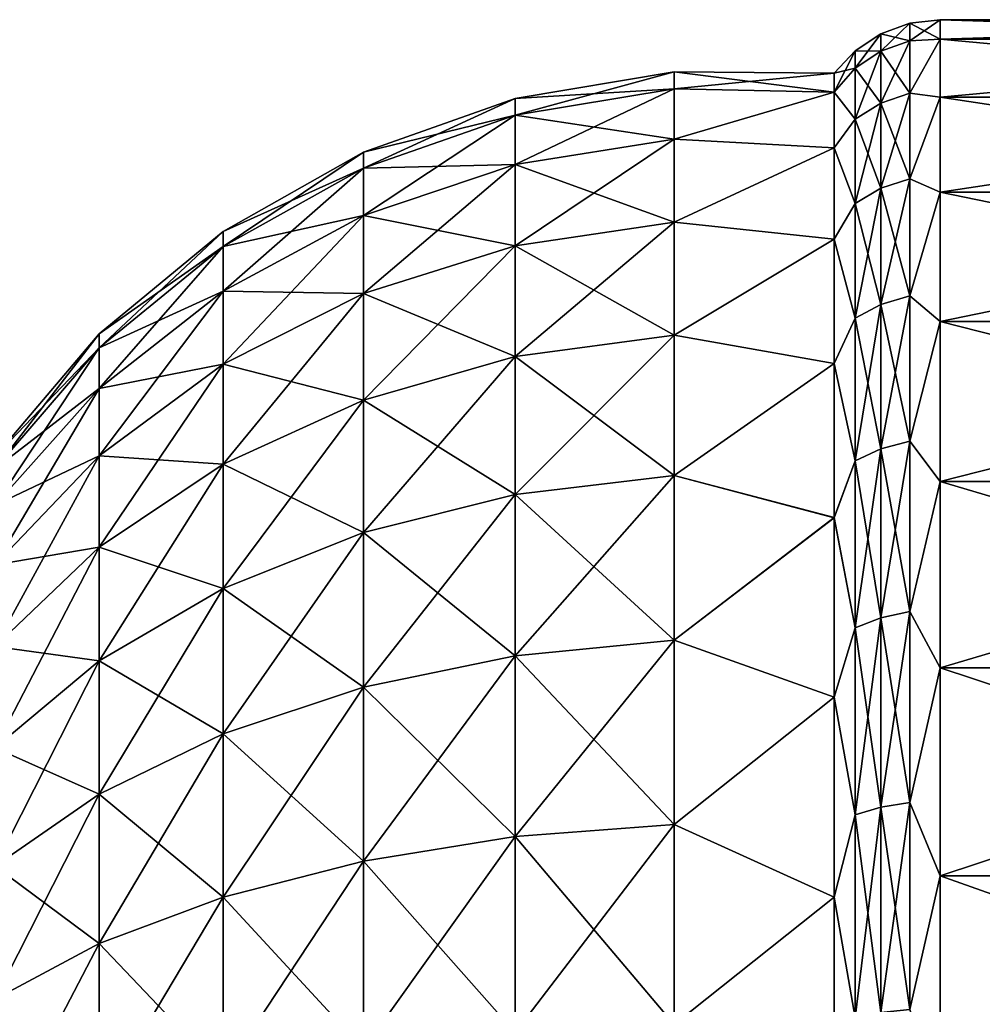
# Model space of a CAD drawing. Header units: millimetres. Extents: x -139 to 139, y -32 to 1264.
# Tile 61 of 256: x -116 to -101, y 7 to 22. Entities that reach past the tile are written whole.
import ezdxf

# ---------------------------------------------------------------- set-up
doc = ezdxf.new("R2010")
doc.units = ezdxf.units.MM
doc.header["$LTSCALE"] = 26.699852
for name, color, linetype in [('53', 7, 'CONTINUOUS'), ('54', 7, 'CONTINUOUS'), ('55', 7, 'CONTINUOUS'), ('57', 7, 'CONTINUOUS'), ('58', 7, 'CONTINUOUS'), ('59', 7, 'CONTINUOUS')]:
    doc.layers.add(name, color=color, linetype=linetype)

msp = doc.modelspace()

# ---------------------------------------------------------------- linework, layer by layer
at = {"layer": '53', "color": 7, "linetype": 'CONTINUOUS', "true_color": 0xa2afbf}
for points in [[(-92.439, 21.75), (-92.439, 21.453, -3.58), (-102, 21.75), (-92.439, 21.75)], [(-102, 21.75), (-92.439, 21.453, -3.58), (-102, 21.453, -3.58), (-102, 21.75)], [(-92.439, 21.453, -3.58), (-92.439, 20.572, -7.062), (-102, 21.453, -3.58), (-92.439, 21.453, -3.58)], [(-102, 21.453, -3.58), (-92.439, 20.572, -7.062), (-102, 20.572, -7.062), (-102, 21.453, -3.58)], [(-92.439, 20.572, -7.062), (-92.439, 19.129, -10.351), (-102, 20.572, -7.062), (-92.439, 20.572, -7.062)], [(-102, 20.572, -7.062), (-92.439, 19.129, -10.351), (-102, 19.129, -10.352), (-102, 20.572, -7.062)], [(-92.439, 19.129, -10.351), (-92.439, 17.164, -13.359), (-102, 19.129, -10.352), (-92.439, 19.129, -10.351)], [(-102, 19.129, -10.352), (-92.439, 17.164, -13.359), (-102, 17.164, -13.359), (-102, 19.129, -10.352)], [(-92.439, 17.164, -13.359), (-92.439, 14.731, -16.001), (-102, 17.164, -13.359), (-92.439, 17.164, -13.359)], [(-102, 17.164, -13.359), (-92.439, 14.731, -16.001), (-102, 14.731, -16.002), (-102, 17.164, -13.359)], [(-92.439, 14.731, -16.001), (-92.439, 11.897, -18.208), (-102, 14.731, -16.002), (-92.439, 14.731, -16.001)], [(-102, 14.731, -16.002), (-92.439, 11.897, -18.208), (-102, 11.896, -18.208), (-102, 14.731, -16.002)], [(-92.439, 11.897, -18.208), (-92.439, 8.738, -19.918), (-102, 11.896, -18.208), (-92.439, 11.897, -18.208)], [(-102, 11.896, -18.208), (-92.439, 8.738, -19.918), (-102, 8.737, -19.918), (-102, 11.896, -18.208)], [(-92.439, 8.738, -19.918), (-92.439, 5.34, -21.084), (-102, 8.737, -19.918), (-92.439, 8.738, -19.918)], [(-102, 8.737, -19.918), (-92.439, 5.34, -21.084), (-102, 5.339, -21.084), (-102, 8.737, -19.918)]]:
    msp.add_3dface(points, dxfattribs=at)
at = {"layer": '54', "color": 7, "linetype": 'CONTINUOUS', "true_color": 0xa2afbf}
for points in [[(-102, 21.75), (-102, 21.453, -3.58), (-102.463, 21.696), (-102, 21.75)], [(-102.463, 21.696), (-102.463, 21.429, -3.394), (-102.902, 21.535), (-102.463, 21.696)], [(-102.463, 21.696), (-102, 21.453, -3.58), (-102.463, 21.429, -3.394), (-102.463, 21.696)], [(-102.902, 21.535), (-102.902, 21.27, -3.369), (-103.292, 21.277), (-102.902, 21.535)], [(-102.902, 21.535), (-102.463, 21.429, -3.394), (-102.902, 21.27, -3.369), (-102.902, 21.535)], [(-102.463, 21.429, -3.394), (-102.463, 20.634, -6.704), (-102.902, 21.27, -3.369), (-102.463, 21.429, -3.394)], [(-102, 21.453, -3.58), (-102, 20.572, -7.062), (-102.463, 20.634, -6.704), (-102, 21.453, -3.58)], [(-102.463, 21.429, -3.394), (-102, 21.453, -3.58), (-102.463, 20.634, -6.704), (-102.463, 21.429, -3.394)], [(-103.292, 21.277), (-103.292, 21.015, -3.328), (-103.611, 20.936), (-103.292, 21.277)], [(-103.292, 21.277), (-102.902, 21.27, -3.369), (-103.292, 21.015, -3.328), (-103.292, 21.277)], [(-102.902, 21.27, -3.369), (-102.902, 20.481, -6.655), (-103.292, 21.015, -3.328), (-102.902, 21.27, -3.369)], [(-102.902, 21.27, -3.369), (-102.463, 20.634, -6.704), (-102.902, 20.481, -6.655), (-102.902, 21.27, -3.369)], [(-103.292, 21.015, -3.328), (-103.292, 20.236, -6.575), (-103.611, 20.65, -3.446), (-103.292, 21.015, -3.328)], [(-103.611, 20.936), (-103.292, 21.015, -3.328), (-103.611, 20.65, -3.446), (-103.611, 20.936)], [(-103.292, 21.015, -3.328), (-102.902, 20.481, -6.655), (-103.292, 20.236, -6.575), (-103.292, 21.015, -3.328)], [(-103.611, 20.65, -3.446), (-103.292, 20.236, -6.575), (-103.611, 19.801, -6.798), (-103.611, 20.65, -3.446)], [(-102.463, 20.634, -6.704), (-102.463, 19.331, -9.85), (-102.902, 20.481, -6.655), (-102.463, 20.634, -6.704)], [(-102.463, 20.634, -6.704), (-102, 20.572, -7.062), (-102.463, 19.331, -9.85), (-102.463, 20.634, -6.704)], [(-102, 20.572, -7.062), (-102, 19.129, -10.352), (-102.463, 19.331, -9.85), (-102, 20.572, -7.062)], [(-102.902, 20.481, -6.655), (-102.902, 19.188, -9.777), (-103.292, 20.236, -6.575), (-102.902, 20.481, -6.655)], [(-102.902, 20.481, -6.655), (-102.463, 19.331, -9.85), (-102.902, 19.188, -9.777), (-102.902, 20.481, -6.655)], [(-103.292, 20.236, -6.575), (-103.292, 18.958, -9.66), (-103.611, 19.801, -6.798), (-103.292, 20.236, -6.575)], [(-103.292, 20.236, -6.575), (-102.902, 19.188, -9.777), (-103.292, 18.958, -9.66), (-103.292, 20.236, -6.575)], [(-103.611, 19.801, -6.798), (-103.292, 18.958, -9.66), (-103.611, 18.412, -9.964), (-103.611, 19.801, -6.798)], [(-102.463, 19.331, -9.85), (-102.463, 17.552, -12.752), (-102.902, 19.188, -9.777), (-102.463, 19.331, -9.85)], [(-102.463, 19.331, -9.85), (-102, 19.129, -10.352), (-102.463, 17.552, -12.752), (-102.463, 19.331, -9.85)], [(-102.902, 19.188, -9.777), (-102.902, 17.422, -12.658), (-103.292, 18.958, -9.66), (-102.902, 19.188, -9.777)], [(-102.902, 19.188, -9.777), (-102.463, 17.552, -12.752), (-102.902, 17.422, -12.658), (-102.902, 19.188, -9.777)], [(-102, 19.129, -10.352), (-102, 17.164, -13.359), (-102.463, 17.552, -12.752), (-102, 19.129, -10.352)], [(-103.292, 18.958, -9.66), (-103.292, 17.213, -12.506), (-103.611, 18.412, -9.964), (-103.292, 18.958, -9.66)], [(-103.292, 18.958, -9.66), (-102.902, 17.422, -12.658), (-103.292, 17.213, -12.506), (-103.292, 18.958, -9.66)], [(-103.611, 18.412, -9.964), (-103.292, 17.213, -12.506), (-103.611, 16.521, -12.859), (-103.611, 18.412, -9.964)], [(-102.463, 17.552, -12.752), (-102.463, 15.341, -15.341), (-102.902, 17.422, -12.658), (-102.463, 17.552, -12.752)], [(-102.463, 17.552, -12.752), (-102, 17.164, -13.359), (-102.463, 15.341, -15.341), (-102.463, 17.552, -12.752)], [(-102.902, 17.422, -12.658), (-102.902, 15.228, -15.228), (-103.292, 17.213, -12.506), (-102.902, 17.422, -12.658)], [(-102.902, 17.422, -12.658), (-102.463, 15.341, -15.341), (-102.902, 15.228, -15.228), (-102.902, 17.422, -12.658)], [(-103.292, 17.213, -12.506), (-103.292, 15.045, -15.045), (-103.611, 16.521, -12.859), (-103.292, 17.213, -12.506)], [(-103.292, 17.213, -12.506), (-102.902, 15.228, -15.228), (-103.292, 15.045, -15.045), (-103.292, 17.213, -12.506)], [(-102, 17.164, -13.359), (-102, 14.731, -16.002), (-102.463, 15.341, -15.341), (-102, 17.164, -13.359)], [(-103.611, 16.521, -12.859), (-103.292, 15.045, -15.045), (-103.611, 14.179, -15.403), (-103.611, 16.521, -12.859)], [(-102.463, 15.341, -15.341), (-102.463, 12.752, -17.552), (-102.902, 15.228, -15.228), (-102.463, 15.341, -15.341)], [(-102.463, 15.341, -15.341), (-102, 14.731, -16.002), (-102.463, 12.752, -17.552), (-102.463, 15.341, -15.341)], [(-102.902, 15.228, -15.228), (-102.902, 12.658, -17.422), (-103.292, 15.045, -15.045), (-102.902, 15.228, -15.228)], [(-102.902, 15.228, -15.228), (-102.463, 12.752, -17.552), (-102.902, 12.658, -17.422), (-102.902, 15.228, -15.228)], [(-103.292, 15.045, -15.045), (-103.292, 12.506, -17.213), (-103.611, 14.179, -15.403), (-103.292, 15.045, -15.045)], [(-103.292, 15.045, -15.045), (-102.902, 12.658, -17.422), (-103.292, 12.506, -17.213), (-103.292, 15.045, -15.045)], [(-102, 14.731, -16.002), (-102, 11.896, -18.208), (-102.463, 12.752, -17.552), (-102, 14.731, -16.002)], [(-103.611, 14.179, -15.403), (-103.292, 12.506, -17.213), (-103.611, 11.451, -17.527), (-103.611, 14.179, -15.403)], [(-102.463, 12.752, -17.552), (-102.463, 9.85, -19.331), (-102.902, 12.658, -17.422), (-102.463, 12.752, -17.552)], [(-102.463, 12.752, -17.552), (-102, 11.896, -18.208), (-102.463, 9.85, -19.331), (-102.463, 12.752, -17.552)], [(-102.902, 12.658, -17.422), (-102.902, 9.777, -19.188), (-103.292, 12.506, -17.213), (-102.902, 12.658, -17.422)], [(-102.902, 12.658, -17.422), (-102.463, 9.85, -19.331), (-102.902, 9.777, -19.188), (-102.902, 12.658, -17.422)], [(-103.292, 12.506, -17.213), (-103.292, 9.66, -18.958), (-103.611, 11.451, -17.527), (-103.292, 12.506, -17.213)], [(-103.292, 12.506, -17.213), (-102.902, 9.777, -19.188), (-103.292, 9.66, -18.958), (-103.292, 12.506, -17.213)], [(-102, 11.896, -18.208), (-102, 8.737, -19.918), (-102.463, 9.85, -19.331), (-102, 11.896, -18.208)], [(-103.611, 11.451, -17.527), (-103.292, 9.66, -18.958), (-103.611, 8.41, -19.172), (-103.611, 11.451, -17.527)], [(-102.902, 9.777, -19.188), (-102.902, 6.655, -20.481), (-103.292, 9.66, -18.958), (-102.902, 9.777, -19.188)], [(-102.463, 9.85, -19.331), (-102.463, 6.704, -20.634), (-102.902, 9.777, -19.188), (-102.463, 9.85, -19.331)], [(-102.902, 9.777, -19.188), (-102.463, 6.704, -20.634), (-102.902, 6.655, -20.481), (-102.902, 9.777, -19.188)], [(-102.463, 9.85, -19.331), (-102, 8.737, -19.918), (-102.463, 6.704, -20.634), (-102.463, 9.85, -19.331)], [(-103.292, 9.66, -18.958), (-103.292, 6.575, -20.236), (-103.611, 8.41, -19.172), (-103.292, 9.66, -18.958)], [(-103.292, 9.66, -18.958), (-102.902, 6.655, -20.481), (-103.292, 6.575, -20.236), (-103.292, 9.66, -18.958)], [(-102, 8.737, -19.918), (-102, 5.339, -21.084), (-102.463, 6.704, -20.634), (-102, 8.737, -19.918)], [(-103.611, 8.41, -19.172), (-103.292, 6.575, -20.236), (-103.611, 5.139, -20.295), (-103.611, 8.41, -19.172)]]:
    msp.add_3dface(points, dxfattribs=at)
at = {"layer": '55', "color": 7, "linetype": 'CONTINUOUS', "true_color": 0xa2afbf}
for points in [[(-106.043, 20.699, -3.278), (-108.456, 20.554), (-106.043, 20.957), (-106.043, 20.699, -3.278)], [(-103.611, 20.936), (-103.611, 20.65, -3.446), (-106.043, 20.957), (-103.611, 20.936)], [(-103.611, 20.65, -3.446), (-106.043, 20.699, -3.278), (-106.043, 20.957), (-103.611, 20.65, -3.446)], [(-108.456, 20.301, -3.215), (-108.456, 20.554), (-106.043, 20.699, -3.278), (-108.456, 20.301, -3.215)], [(-106.043, 19.932, -6.476), (-108.456, 20.301, -3.215), (-106.043, 20.699, -3.278), (-106.043, 19.932, -6.476)], [(-103.611, 20.65, -3.446), (-106.043, 19.932, -6.476), (-106.043, 20.699, -3.278), (-103.611, 20.65, -3.446)], [(-108.456, 20.301, -3.215), (-110.762, 19.737), (-108.456, 20.554), (-108.456, 20.301, -3.215)], [(-103.611, 20.65, -3.446), (-103.611, 19.801, -6.798), (-106.043, 19.932, -6.476), (-103.611, 20.65, -3.446)], [(-110.762, 19.494, -3.088), (-110.762, 19.737), (-108.456, 20.301, -3.215), (-110.762, 19.494, -3.088)], [(-108.456, 19.548, -6.352), (-110.762, 19.494, -3.088), (-108.456, 20.301, -3.215), (-108.456, 19.548, -6.352)], [(-108.456, 19.548, -6.352), (-108.456, 20.301, -3.215), (-106.043, 19.932, -6.476), (-108.456, 19.548, -6.352)], [(-106.043, 18.673, -9.514), (-108.456, 19.548, -6.352), (-106.043, 19.932, -6.476), (-106.043, 18.673, -9.514)], [(-103.611, 19.801, -6.798), (-106.043, 18.673, -9.514), (-106.043, 19.932, -6.476), (-103.611, 19.801, -6.798)], [(-103.611, 19.801, -6.798), (-103.611, 18.412, -9.964), (-106.043, 18.673, -9.514), (-103.611, 19.801, -6.798)], [(-110.762, 19.494, -3.088), (-112.891, 18.53), (-110.762, 19.737), (-110.762, 19.494, -3.088)], [(-112.891, 18.302, -2.899), (-112.891, 18.53), (-110.762, 19.494, -3.088), (-112.891, 18.302, -2.899)], [(-110.762, 18.771, -6.099), (-112.891, 18.302, -2.899), (-110.762, 19.494, -3.088), (-110.762, 18.771, -6.099)], [(-110.762, 18.771, -6.099), (-110.762, 19.494, -3.088), (-108.456, 19.548, -6.352), (-110.762, 18.771, -6.099)], [(-108.456, 18.314, -9.331), (-110.762, 18.771, -6.099), (-108.456, 19.548, -6.352), (-108.456, 18.314, -9.331)], [(-108.456, 18.314, -9.331), (-108.456, 19.548, -6.352), (-106.043, 18.673, -9.514), (-108.456, 18.314, -9.331)], [(-112.891, 17.623, -5.726), (-112.891, 18.302, -2.899), (-110.762, 18.771, -6.099), (-112.891, 17.623, -5.726)], [(-110.762, 17.586, -8.96), (-112.891, 17.623, -5.726), (-110.762, 18.771, -6.099), (-110.762, 17.586, -8.96)], [(-110.762, 17.586, -8.96), (-110.762, 18.771, -6.099), (-108.456, 18.314, -9.331), (-110.762, 17.586, -8.96)], [(-106.043, 16.955, -12.318), (-108.456, 18.314, -9.331), (-106.043, 18.673, -9.514), (-106.043, 16.955, -12.318)], [(-103.611, 18.412, -9.964), (-106.043, 16.955, -12.318), (-106.043, 18.673, -9.514), (-103.611, 18.412, -9.964)], [(-112.891, 18.302, -2.899), (-114.778, 16.972), (-112.891, 18.53), (-112.891, 18.302, -2.899)], [(-103.611, 18.412, -9.964), (-103.611, 16.521, -12.859), (-106.043, 16.955, -12.318), (-103.611, 18.412, -9.964)], [(-114.778, 16.763, -2.655), (-114.778, 16.972), (-112.891, 18.302, -2.899), (-114.778, 16.763, -2.655)], [(-112.891, 17.623, -5.726), (-114.778, 16.763, -2.655), (-112.891, 18.302, -2.899), (-112.891, 17.623, -5.726)], [(-108.456, 16.629, -12.081), (-110.762, 17.586, -8.96), (-108.456, 18.314, -9.331), (-108.456, 16.629, -12.081)], [(-108.456, 16.629, -12.081), (-108.456, 18.314, -9.331), (-106.043, 16.955, -12.318), (-108.456, 16.629, -12.081)], [(-114.778, 16.141, -5.245), (-114.778, 16.763, -2.655), (-112.891, 17.623, -5.726), (-114.778, 16.141, -5.245)], [(-112.891, 16.511, -8.413), (-114.778, 16.141, -5.245), (-112.891, 17.623, -5.726), (-112.891, 16.511, -8.413)], [(-112.891, 16.511, -8.413), (-112.891, 17.623, -5.726), (-110.762, 17.586, -8.96), (-112.891, 16.511, -8.413)], [(-110.762, 15.967, -11.601), (-112.891, 16.511, -8.413), (-110.762, 17.586, -8.96), (-110.762, 15.967, -11.601)], [(-110.762, 15.967, -11.601), (-110.762, 17.586, -8.96), (-108.456, 16.629, -12.081), (-110.762, 15.967, -11.601)], [(-114.778, 16.763, -2.655), (-116.364, 15.109), (-114.778, 16.972), (-114.778, 16.763, -2.655)], [(-106.043, 14.819, -14.819), (-108.456, 16.629, -12.081), (-106.043, 16.955, -12.318), (-106.043, 14.819, -14.819)], [(-103.611, 16.521, -12.859), (-106.043, 14.819, -14.819), (-106.043, 16.955, -12.318), (-103.611, 16.521, -12.859)], [(-116.364, 14.923, -2.364), (-116.364, 15.109), (-114.778, 16.763, -2.655), (-116.364, 14.923, -2.364)], [(-114.778, 16.141, -5.245), (-116.364, 14.923, -2.364), (-114.778, 16.763, -2.655), (-114.778, 16.141, -5.245)], [(-108.456, 14.534, -14.534), (-110.762, 15.967, -11.601), (-108.456, 16.629, -12.081), (-108.456, 14.534, -14.534)], [(-108.456, 14.534, -14.534), (-108.456, 16.629, -12.081), (-106.043, 14.819, -14.819), (-108.456, 14.534, -14.534)], [(-114.778, 15.122, -7.705), (-114.778, 16.141, -5.245), (-112.891, 16.511, -8.413), (-114.778, 15.122, -7.705)], [(-112.891, 14.991, -10.892), (-114.778, 15.122, -7.705), (-112.891, 16.511, -8.413), (-112.891, 14.991, -10.892)], [(-112.891, 14.991, -10.892), (-112.891, 16.511, -8.413), (-110.762, 15.967, -11.601), (-112.891, 14.991, -10.892)], [(-103.611, 16.521, -12.859), (-103.611, 14.179, -15.403), (-106.043, 14.819, -14.819), (-103.611, 16.521, -12.859)], [(-116.364, 14.369, -4.669), (-116.364, 14.923, -2.364), (-114.778, 16.141, -5.245), (-116.364, 14.369, -4.669)], [(-114.778, 15.122, -7.705), (-116.364, 14.369, -4.669), (-114.778, 16.141, -5.245), (-114.778, 15.122, -7.705)], [(-110.762, 13.956, -13.956), (-112.891, 14.991, -10.892), (-110.762, 15.967, -11.601), (-110.762, 13.956, -13.956)], [(-110.762, 13.956, -13.956), (-110.762, 15.967, -11.601), (-108.456, 14.534, -14.534), (-110.762, 13.956, -13.956)], [(-116.364, 13.462, -6.859), (-116.364, 14.369, -4.669), (-114.778, 15.122, -7.705), (-116.364, 13.462, -6.859)], [(-114.778, 13.731, -9.976), (-116.364, 13.462, -6.859), (-114.778, 15.122, -7.705), (-114.778, 13.731, -9.976)], [(-114.778, 13.731, -9.976), (-114.778, 15.122, -7.705), (-112.891, 14.991, -10.892), (-114.778, 13.731, -9.976)], [(-112.891, 13.103, -13.103), (-114.778, 13.731, -9.976), (-112.891, 14.991, -10.892), (-112.891, 13.103, -13.103)], [(-112.891, 13.103, -13.103), (-112.891, 14.991, -10.892), (-110.762, 13.956, -13.956), (-112.891, 13.103, -13.103)], [(-106.043, 12.318, -16.955), (-108.456, 14.534, -14.534), (-106.043, 14.819, -14.819), (-106.043, 12.318, -16.955)], [(-103.611, 14.179, -15.403), (-106.043, 12.318, -16.955), (-106.043, 14.819, -14.819), (-103.611, 14.179, -15.403)], [(-108.456, 12.081, -16.629), (-110.762, 13.956, -13.956), (-108.456, 14.534, -14.534), (-108.456, 12.081, -16.629)], [(-108.456, 12.081, -16.629), (-108.456, 14.534, -14.534), (-106.043, 12.318, -16.955), (-108.456, 12.081, -16.629)], [(-103.611, 14.179, -15.403), (-103.611, 11.451, -17.527), (-106.043, 12.318, -16.955), (-103.611, 14.179, -15.403)], [(-110.762, 11.601, -15.967), (-112.891, 13.103, -13.103), (-110.762, 13.956, -13.956), (-110.762, 11.601, -15.967)], [(-110.762, 11.601, -15.967), (-110.762, 13.956, -13.956), (-108.456, 12.081, -16.629), (-110.762, 11.601, -15.967)], [(-116.364, 12.223, -8.881), (-116.364, 13.462, -6.859), (-114.778, 13.731, -9.976), (-116.364, 12.223, -8.881)], [(-114.778, 12.001, -12.001), (-116.364, 12.223, -8.881), (-114.778, 13.731, -9.976), (-114.778, 12.001, -12.001)], [(-114.778, 12.001, -12.001), (-114.778, 13.731, -9.976), (-112.891, 13.103, -13.103), (-114.778, 12.001, -12.001)], [(-112.891, 10.892, -14.991), (-114.778, 12.001, -12.001), (-112.891, 13.103, -13.103), (-112.891, 10.892, -14.991)], [(-112.891, 10.892, -14.991), (-112.891, 13.103, -13.103), (-110.762, 11.601, -15.967), (-112.891, 10.892, -14.991)], [(-106.043, 9.514, -18.673), (-108.456, 12.081, -16.629), (-106.043, 12.318, -16.955), (-106.043, 9.514, -18.673)], [(-103.611, 11.451, -17.527), (-106.043, 9.514, -18.673), (-106.043, 12.318, -16.955), (-103.611, 11.451, -17.527)], [(-116.364, 10.683, -10.683), (-116.364, 12.223, -8.881), (-114.778, 12.001, -12.001), (-116.364, 10.683, -10.683)], [(-114.778, 9.976, -13.731), (-116.364, 10.683, -10.683), (-114.778, 12.001, -12.001), (-114.778, 9.976, -13.731)], [(-114.778, 9.976, -13.731), (-114.778, 12.001, -12.001), (-112.891, 10.892, -14.991), (-114.778, 9.976, -13.731)], [(-108.456, 9.331, -18.314), (-110.762, 11.601, -15.967), (-108.456, 12.081, -16.629), (-108.456, 9.331, -18.314)], [(-108.456, 9.331, -18.314), (-108.456, 12.081, -16.629), (-106.043, 9.514, -18.673), (-108.456, 9.331, -18.314)], [(-110.762, 8.96, -17.586), (-112.891, 10.892, -14.991), (-110.762, 11.601, -15.967), (-110.762, 8.96, -17.586)], [(-110.762, 8.96, -17.586), (-110.762, 11.601, -15.967), (-108.456, 9.331, -18.314), (-110.762, 8.96, -17.586)], [(-103.611, 11.451, -17.527), (-103.611, 8.41, -19.172), (-106.043, 9.514, -18.673), (-103.611, 11.451, -17.527)], [(-112.891, 8.413, -16.511), (-114.778, 9.976, -13.731), (-112.891, 10.892, -14.991), (-112.891, 8.413, -16.511)], [(-112.891, 8.413, -16.511), (-112.891, 10.892, -14.991), (-110.762, 8.96, -17.586), (-112.891, 8.413, -16.511)], [(-116.364, 8.881, -12.223), (-116.364, 10.683, -10.683), (-114.778, 9.976, -13.731), (-116.364, 8.881, -12.223)], [(-114.778, 7.705, -15.122), (-116.364, 8.881, -12.223), (-114.778, 9.976, -13.731), (-114.778, 7.705, -15.122)], [(-114.778, 7.705, -15.122), (-114.778, 9.976, -13.731), (-112.891, 8.413, -16.511), (-114.778, 7.705, -15.122)], [(-106.043, 6.476, -19.932), (-108.456, 9.331, -18.314), (-106.043, 9.514, -18.673), (-106.043, 6.476, -19.932)], [(-103.611, 8.41, -19.172), (-106.043, 6.476, -19.932), (-106.043, 9.514, -18.673), (-103.611, 8.41, -19.172)], [(-108.456, 6.352, -19.548), (-110.762, 8.96, -17.586), (-108.456, 9.331, -18.314), (-108.456, 6.352, -19.548)], [(-108.456, 6.352, -19.548), (-108.456, 9.331, -18.314), (-106.043, 6.476, -19.932), (-108.456, 6.352, -19.548)], [(-116.364, 6.859, -13.462), (-116.364, 8.881, -12.223), (-114.778, 7.705, -15.122), (-116.364, 6.859, -13.462)], [(-110.762, 6.099, -18.771), (-112.891, 8.413, -16.511), (-110.762, 8.96, -17.586), (-110.762, 6.099, -18.771)], [(-110.762, 6.099, -18.771), (-110.762, 8.96, -17.586), (-108.456, 6.352, -19.548), (-110.762, 6.099, -18.771)], [(-112.891, 5.726, -17.623), (-114.778, 7.705, -15.122), (-112.891, 8.413, -16.511), (-112.891, 5.726, -17.623)], [(-112.891, 5.726, -17.623), (-112.891, 8.413, -16.511), (-110.762, 6.099, -18.771), (-112.891, 5.726, -17.623)], [(-103.611, 8.41, -19.172), (-103.611, 5.139, -20.295), (-106.043, 6.476, -19.932), (-103.611, 8.41, -19.172)], [(-114.778, 5.245, -16.141), (-116.364, 6.859, -13.462), (-114.778, 7.705, -15.122), (-114.778, 5.245, -16.141)], [(-114.778, 5.245, -16.141), (-114.778, 7.705, -15.122), (-112.891, 5.726, -17.623), (-114.778, 5.245, -16.141)], [(-116.364, 4.669, -14.369), (-116.364, 6.859, -13.462), (-114.778, 5.245, -16.141), (-116.364, 4.669, -14.369)]]:
    msp.add_3dface(points, dxfattribs=at)
at = {"layer": '57', "color": 7, "linetype": 'CONTINUOUS', "true_color": 0xa2afbf}
for points in [[(-92.439, 21.75), (-102, 21.75), (-102, 21.453, 3.58), (-92.439, 21.75)], [(-92.439, 21.453, 3.58), (-92.439, 21.75), (-102, 21.453, 3.58), (-92.439, 21.453, 3.58)], [(-92.439, 20.572, 7.062), (-92.439, 21.453, 3.58), (-102, 20.572, 7.062), (-92.439, 20.572, 7.062)], [(-102, 20.572, 7.062), (-92.439, 21.453, 3.58), (-102, 21.453, 3.58), (-102, 20.572, 7.062)], [(-92.439, 19.129, 10.352), (-92.439, 20.572, 7.062), (-102, 19.129, 10.352), (-92.439, 19.129, 10.352)], [(-102, 19.129, 10.352), (-92.439, 20.572, 7.062), (-102, 20.572, 7.062), (-102, 19.129, 10.352)], [(-92.439, 17.164, 13.359), (-92.439, 19.129, 10.352), (-102, 17.164, 13.359), (-92.439, 17.164, 13.359)], [(-102, 17.164, 13.359), (-92.439, 19.129, 10.352), (-102, 19.129, 10.352), (-102, 17.164, 13.359)], [(-92.439, 14.731, 16.002), (-92.439, 17.164, 13.359), (-102, 14.731, 16.002), (-92.439, 14.731, 16.002)], [(-102, 14.731, 16.002), (-92.439, 17.164, 13.359), (-102, 17.164, 13.359), (-102, 14.731, 16.002)], [(-92.439, 11.896, 18.208), (-92.439, 14.731, 16.002), (-102, 11.896, 18.208), (-92.439, 11.896, 18.208)], [(-102, 11.896, 18.208), (-92.439, 14.731, 16.002), (-102, 14.731, 16.002), (-102, 11.896, 18.208)], [(-92.439, 8.737, 19.918), (-92.439, 11.896, 18.208), (-102, 8.737, 19.918), (-92.439, 8.737, 19.918)], [(-102, 8.737, 19.918), (-92.439, 11.896, 18.208), (-102, 11.896, 18.208), (-102, 8.737, 19.918)], [(-92.439, 5.339, 21.084), (-92.439, 8.737, 19.918), (-102, 5.339, 21.084), (-92.439, 5.339, 21.084)], [(-102, 5.339, 21.084), (-92.439, 8.737, 19.918), (-102, 8.737, 19.918), (-102, 5.339, 21.084)]]:
    msp.add_3dface(points, dxfattribs=at)
at = {"layer": '58', "color": 7, "linetype": 'CONTINUOUS', "true_color": 0xa2afbf}
for points in [[(-102, 21.75), (-102.463, 21.696), (-102.463, 21.429, 3.394), (-102, 21.75)], [(-102, 21.453, 3.58), (-102, 21.75), (-102.463, 21.429, 3.394), (-102, 21.453, 3.58)], [(-102.463, 21.696), (-102.902, 21.535), (-102.902, 21.27, 3.369), (-102.463, 21.696)], [(-102.463, 21.696), (-102.902, 21.27, 3.369), (-102.463, 21.429, 3.394), (-102.463, 21.696)], [(-102.902, 21.535), (-103.292, 21.277), (-103.292, 21.015, 3.328), (-102.902, 21.535)], [(-102.902, 21.535), (-103.292, 21.015, 3.328), (-102.902, 21.27, 3.369), (-102.902, 21.535)], [(-102.902, 21.27, 3.369), (-102.902, 20.481, 6.655), (-102.463, 21.429, 3.394), (-102.902, 21.27, 3.369)], [(-102.463, 21.429, 3.394), (-102.902, 20.481, 6.655), (-102.463, 20.634, 6.704), (-102.463, 21.429, 3.394)], [(-102, 20.572, 7.062), (-102, 21.453, 3.58), (-102.463, 20.634, 6.704), (-102, 20.572, 7.062)], [(-102, 21.453, 3.58), (-102.463, 21.429, 3.394), (-102.463, 20.634, 6.704), (-102, 21.453, 3.58)], [(-103.292, 21.277), (-103.611, 20.936), (-103.611, 20.65, 3.446), (-103.292, 21.277)], [(-103.292, 21.277), (-103.611, 20.65, 3.446), (-103.292, 21.015, 3.328), (-103.292, 21.277)], [(-103.292, 21.015, 3.328), (-103.292, 20.236, 6.575), (-102.902, 21.27, 3.369), (-103.292, 21.015, 3.328)], [(-102.902, 21.27, 3.369), (-103.292, 20.236, 6.575), (-102.902, 20.481, 6.655), (-102.902, 21.27, 3.369)], [(-103.292, 21.015, 3.328), (-103.611, 20.65, 3.446), (-103.292, 20.236, 6.575), (-103.292, 21.015, 3.328)], [(-103.611, 20.65, 3.446), (-103.611, 19.801, 6.798), (-103.292, 20.236, 6.575), (-103.611, 20.65, 3.446)], [(-102.902, 20.481, 6.655), (-102.902, 19.188, 9.777), (-102.463, 20.634, 6.704), (-102.902, 20.481, 6.655)], [(-102.463, 20.634, 6.704), (-102.902, 19.188, 9.777), (-102.463, 19.331, 9.85), (-102.463, 20.634, 6.704)], [(-102, 20.572, 7.062), (-102.463, 20.634, 6.704), (-102.463, 19.331, 9.85), (-102, 20.572, 7.062)], [(-102, 19.129, 10.352), (-102, 20.572, 7.062), (-102.463, 19.331, 9.85), (-102, 19.129, 10.352)], [(-103.292, 20.236, 6.575), (-103.292, 18.958, 9.66), (-102.902, 20.481, 6.655), (-103.292, 20.236, 6.575)], [(-102.902, 20.481, 6.655), (-103.292, 18.958, 9.66), (-102.902, 19.188, 9.777), (-102.902, 20.481, 6.655)], [(-103.292, 20.236, 6.575), (-103.611, 19.801, 6.798), (-103.292, 18.958, 9.66), (-103.292, 20.236, 6.575)], [(-103.611, 19.801, 6.798), (-103.611, 18.413, 9.964), (-103.292, 18.958, 9.66), (-103.611, 19.801, 6.798)], [(-102.902, 19.188, 9.777), (-102.902, 17.422, 12.658), (-102.463, 19.331, 9.85), (-102.902, 19.188, 9.777)], [(-102.463, 19.331, 9.85), (-102.902, 17.422, 12.658), (-102.463, 17.552, 12.752), (-102.463, 19.331, 9.85)], [(-102, 19.129, 10.352), (-102.463, 19.331, 9.85), (-102.463, 17.552, 12.752), (-102, 19.129, 10.352)], [(-103.292, 18.958, 9.66), (-103.292, 17.213, 12.506), (-102.902, 19.188, 9.777), (-103.292, 18.958, 9.66)], [(-102.902, 19.188, 9.777), (-103.292, 17.213, 12.506), (-102.902, 17.422, 12.658), (-102.902, 19.188, 9.777)], [(-102, 17.164, 13.359), (-102, 19.129, 10.352), (-102.463, 17.552, 12.752), (-102, 17.164, 13.359)], [(-103.292, 18.958, 9.66), (-103.611, 18.413, 9.964), (-103.292, 17.213, 12.506), (-103.292, 18.958, 9.66)], [(-103.611, 18.413, 9.964), (-103.611, 16.521, 12.859), (-103.292, 17.213, 12.506), (-103.611, 18.413, 9.964)], [(-102.902, 17.422, 12.658), (-102.902, 15.228, 15.228), (-102.463, 17.552, 12.752), (-102.902, 17.422, 12.658)], [(-102.463, 17.552, 12.752), (-102.902, 15.228, 15.228), (-102.463, 15.341, 15.341), (-102.463, 17.552, 12.752)], [(-102, 17.164, 13.359), (-102.463, 17.552, 12.752), (-102.463, 15.341, 15.341), (-102, 17.164, 13.359)], [(-103.292, 17.213, 12.506), (-103.292, 15.045, 15.045), (-102.902, 17.422, 12.658), (-103.292, 17.213, 12.506)], [(-102.902, 17.422, 12.658), (-103.292, 15.045, 15.045), (-102.902, 15.228, 15.228), (-102.902, 17.422, 12.658)], [(-103.292, 17.213, 12.506), (-103.611, 16.521, 12.859), (-103.292, 15.045, 15.045), (-103.292, 17.213, 12.506)], [(-102, 14.731, 16.002), (-102, 17.164, 13.359), (-102.463, 15.341, 15.341), (-102, 14.731, 16.002)], [(-103.611, 16.521, 12.859), (-103.611, 14.18, 15.403), (-103.292, 15.045, 15.045), (-103.611, 16.521, 12.859)], [(-102.902, 15.228, 15.228), (-102.902, 12.658, 17.422), (-102.463, 15.341, 15.341), (-102.902, 15.228, 15.228)], [(-102.463, 15.341, 15.341), (-102.902, 12.658, 17.422), (-102.463, 12.752, 17.552), (-102.463, 15.341, 15.341)], [(-102, 14.731, 16.002), (-102.463, 15.341, 15.341), (-102.463, 12.752, 17.552), (-102, 14.731, 16.002)], [(-103.292, 15.045, 15.045), (-103.292, 12.506, 17.213), (-102.902, 15.228, 15.228), (-103.292, 15.045, 15.045)], [(-102.902, 15.228, 15.228), (-103.292, 12.506, 17.213), (-102.902, 12.658, 17.422), (-102.902, 15.228, 15.228)], [(-103.292, 15.045, 15.045), (-103.611, 14.18, 15.403), (-103.292, 12.506, 17.213), (-103.292, 15.045, 15.045)], [(-102, 11.896, 18.208), (-102, 14.731, 16.002), (-102.463, 12.752, 17.552), (-102, 11.896, 18.208)], [(-103.611, 14.18, 15.403), (-103.611, 11.451, 17.527), (-103.292, 12.506, 17.213), (-103.611, 14.18, 15.403)], [(-102.902, 12.658, 17.422), (-102.902, 9.777, 19.188), (-102.463, 12.752, 17.552), (-102.902, 12.658, 17.422)], [(-102.463, 12.752, 17.552), (-102.902, 9.777, 19.188), (-102.463, 9.85, 19.331), (-102.463, 12.752, 17.552)], [(-102, 11.896, 18.208), (-102.463, 12.752, 17.552), (-102.463, 9.85, 19.331), (-102, 11.896, 18.208)], [(-103.292, 12.506, 17.213), (-103.292, 9.66, 18.958), (-102.902, 12.658, 17.422), (-103.292, 12.506, 17.213)], [(-102.902, 12.658, 17.422), (-103.292, 9.66, 18.958), (-102.902, 9.777, 19.188), (-102.902, 12.658, 17.422)], [(-103.292, 12.506, 17.213), (-103.611, 11.451, 17.527), (-103.292, 9.66, 18.958), (-103.292, 12.506, 17.213)], [(-102, 8.737, 19.918), (-102, 11.896, 18.208), (-102.463, 9.85, 19.331), (-102, 8.737, 19.918)], [(-103.611, 11.451, 17.527), (-103.611, 8.41, 19.172), (-103.292, 9.66, 18.958), (-103.611, 11.451, 17.527)], [(-103.292, 9.66, 18.958), (-103.292, 6.575, 20.236), (-102.902, 9.777, 19.188), (-103.292, 9.66, 18.958)], [(-102.902, 9.777, 19.188), (-103.292, 6.575, 20.236), (-102.902, 6.655, 20.481), (-102.902, 9.777, 19.188)], [(-102.902, 9.777, 19.188), (-102.902, 6.655, 20.481), (-102.463, 9.85, 19.331), (-102.902, 9.777, 19.188)], [(-102.463, 9.85, 19.331), (-102.902, 6.655, 20.481), (-102.463, 6.704, 20.634), (-102.463, 9.85, 19.331)], [(-102, 8.737, 19.918), (-102.463, 9.85, 19.331), (-102.463, 6.704, 20.634), (-102, 8.737, 19.918)], [(-103.292, 9.66, 18.958), (-103.611, 8.41, 19.172), (-103.292, 6.575, 20.236), (-103.292, 9.66, 18.958)], [(-102, 5.339, 21.084), (-102, 8.737, 19.918), (-102.463, 6.704, 20.634), (-102, 5.339, 21.084)], [(-103.611, 8.41, 19.172), (-103.611, 5.139, 20.295), (-103.292, 6.575, 20.236), (-103.611, 8.41, 19.172)]]:
    msp.add_3dface(points, dxfattribs=at)
at = {"layer": '59', "color": 7, "linetype": 'CONTINUOUS', "true_color": 0xa2afbf}
for points in [[(-106.043, 20.957), (-108.456, 20.554), (-108.456, 20.301, 3.215), (-106.043, 20.957)], [(-106.043, 20.957), (-108.456, 20.301, 3.215), (-106.043, 20.699, 3.278), (-106.043, 20.957)], [(-103.611, 20.936), (-106.043, 20.957), (-106.043, 20.699, 3.278), (-103.611, 20.936)], [(-103.611, 20.65, 3.446), (-103.611, 20.936), (-106.043, 20.699, 3.278), (-103.611, 20.65, 3.446)], [(-108.456, 20.301, 3.215), (-108.456, 19.548, 6.352), (-106.043, 20.699, 3.278), (-108.456, 20.301, 3.215)], [(-106.043, 20.699, 3.278), (-108.456, 19.548, 6.352), (-106.043, 19.932, 6.476), (-106.043, 20.699, 3.278)], [(-103.611, 20.65, 3.446), (-106.043, 20.699, 3.278), (-106.043, 19.932, 6.476), (-103.611, 20.65, 3.446)], [(-108.456, 20.554), (-110.762, 19.737), (-110.762, 19.494, 3.088), (-108.456, 20.554)], [(-108.456, 20.554), (-110.762, 19.494, 3.088), (-108.456, 20.301, 3.215), (-108.456, 20.554)], [(-103.611, 19.801, 6.798), (-103.611, 20.65, 3.446), (-106.043, 19.932, 6.476), (-103.611, 19.801, 6.798)], [(-110.762, 19.494, 3.088), (-110.762, 18.771, 6.099), (-108.456, 20.301, 3.215), (-110.762, 19.494, 3.088)], [(-108.456, 20.301, 3.215), (-110.762, 18.771, 6.099), (-108.456, 19.548, 6.352), (-108.456, 20.301, 3.215)], [(-108.456, 19.548, 6.352), (-108.456, 18.314, 9.331), (-106.043, 19.932, 6.476), (-108.456, 19.548, 6.352)], [(-106.043, 19.932, 6.476), (-108.456, 18.314, 9.331), (-106.043, 18.673, 9.514), (-106.043, 19.932, 6.476)], [(-103.611, 19.801, 6.798), (-106.043, 19.932, 6.476), (-106.043, 18.673, 9.514), (-103.611, 19.801, 6.798)], [(-103.611, 18.413, 9.964), (-103.611, 19.801, 6.798), (-106.043, 18.673, 9.514), (-103.611, 18.413, 9.964)], [(-110.762, 19.737), (-112.891, 18.53), (-112.891, 18.302, 2.899), (-110.762, 19.737)], [(-110.762, 19.737), (-112.891, 18.302, 2.899), (-110.762, 19.494, 3.088), (-110.762, 19.737)], [(-112.891, 18.302, 2.899), (-112.891, 17.623, 5.726), (-110.762, 19.494, 3.088), (-112.891, 18.302, 2.899)], [(-110.762, 19.494, 3.088), (-112.891, 17.623, 5.726), (-110.762, 18.771, 6.099), (-110.762, 19.494, 3.088)], [(-110.762, 18.771, 6.099), (-110.762, 17.586, 8.96), (-108.456, 19.548, 6.352), (-110.762, 18.771, 6.099)], [(-108.456, 19.548, 6.352), (-110.762, 17.586, 8.96), (-108.456, 18.314, 9.331), (-108.456, 19.548, 6.352)], [(-112.891, 17.623, 5.726), (-112.891, 16.511, 8.413), (-110.762, 18.771, 6.099), (-112.891, 17.623, 5.726)], [(-110.762, 18.771, 6.099), (-112.891, 16.511, 8.413), (-110.762, 17.586, 8.96), (-110.762, 18.771, 6.099)], [(-108.456, 18.314, 9.331), (-108.456, 16.629, 12.081), (-106.043, 18.673, 9.514), (-108.456, 18.314, 9.331)], [(-106.043, 18.673, 9.514), (-108.456, 16.629, 12.081), (-106.043, 16.955, 12.318), (-106.043, 18.673, 9.514)], [(-103.611, 18.413, 9.964), (-106.043, 18.673, 9.514), (-106.043, 16.955, 12.318), (-103.611, 18.413, 9.964)], [(-112.891, 18.53), (-114.778, 16.972), (-114.778, 16.763, 2.655), (-112.891, 18.53)], [(-112.891, 18.53), (-114.778, 16.763, 2.655), (-112.891, 18.302, 2.899), (-112.891, 18.53)], [(-103.611, 16.521, 12.859), (-103.611, 18.413, 9.964), (-106.043, 16.955, 12.318), (-103.611, 16.521, 12.859)], [(-114.778, 16.763, 2.655), (-114.778, 16.141, 5.245), (-112.891, 18.302, 2.899), (-114.778, 16.763, 2.655)], [(-112.891, 18.302, 2.899), (-114.778, 16.141, 5.245), (-112.891, 17.623, 5.726), (-112.891, 18.302, 2.899)], [(-110.762, 17.586, 8.96), (-110.762, 15.967, 11.601), (-108.456, 18.314, 9.331), (-110.762, 17.586, 8.96)], [(-108.456, 18.314, 9.331), (-110.762, 15.967, 11.601), (-108.456, 16.629, 12.081), (-108.456, 18.314, 9.331)], [(-114.778, 16.141, 5.245), (-114.778, 15.122, 7.705), (-112.891, 17.623, 5.726), (-114.778, 16.141, 5.245)], [(-112.891, 17.623, 5.726), (-114.778, 15.122, 7.705), (-112.891, 16.511, 8.413), (-112.891, 17.623, 5.726)], [(-112.891, 16.511, 8.413), (-112.891, 14.991, 10.892), (-110.762, 17.586, 8.96), (-112.891, 16.511, 8.413)], [(-110.762, 17.586, 8.96), (-112.891, 14.991, 10.892), (-110.762, 15.967, 11.601), (-110.762, 17.586, 8.96)], [(-114.778, 16.972), (-116.364, 15.109), (-116.364, 14.923, 2.364), (-114.778, 16.972)], [(-114.778, 16.972), (-116.364, 14.923, 2.364), (-114.778, 16.763, 2.655), (-114.778, 16.972)], [(-108.456, 16.629, 12.081), (-108.456, 14.534, 14.534), (-106.043, 16.955, 12.318), (-108.456, 16.629, 12.081)], [(-106.043, 16.955, 12.318), (-108.456, 14.534, 14.534), (-106.043, 14.819, 14.819), (-106.043, 16.955, 12.318)], [(-103.611, 16.521, 12.859), (-106.043, 16.955, 12.318), (-106.043, 14.819, 14.819), (-103.611, 16.521, 12.859)], [(-116.364, 14.923, 2.364), (-116.364, 14.369, 4.669), (-114.778, 16.763, 2.655), (-116.364, 14.923, 2.364)], [(-114.778, 16.763, 2.655), (-116.364, 14.369, 4.669), (-114.778, 16.141, 5.245), (-114.778, 16.763, 2.655)], [(-110.762, 15.967, 11.601), (-110.762, 13.956, 13.956), (-108.456, 16.629, 12.081), (-110.762, 15.967, 11.601)], [(-108.456, 16.629, 12.081), (-110.762, 13.956, 13.956), (-108.456, 14.534, 14.534), (-108.456, 16.629, 12.081)], [(-114.778, 15.122, 7.705), (-114.778, 13.731, 9.976), (-112.891, 16.511, 8.413), (-114.778, 15.122, 7.705)], [(-112.891, 16.511, 8.413), (-114.778, 13.731, 9.976), (-112.891, 14.991, 10.892), (-112.891, 16.511, 8.413)], [(-103.611, 14.18, 15.403), (-103.611, 16.521, 12.859), (-106.043, 14.819, 14.819), (-103.611, 14.18, 15.403)], [(-116.364, 14.369, 4.669), (-116.364, 13.462, 6.859), (-114.778, 16.141, 5.245), (-116.364, 14.369, 4.669)], [(-114.778, 16.141, 5.245), (-116.364, 13.462, 6.859), (-114.778, 15.122, 7.705), (-114.778, 16.141, 5.245)], [(-112.891, 14.991, 10.892), (-112.891, 13.103, 13.103), (-110.762, 15.967, 11.601), (-112.891, 14.991, 10.892)], [(-110.762, 15.967, 11.601), (-112.891, 13.103, 13.103), (-110.762, 13.956, 13.956), (-110.762, 15.967, 11.601)], [(-116.364, 13.462, 6.859), (-116.364, 12.223, 8.881), (-114.778, 15.122, 7.705), (-116.364, 13.462, 6.859)], [(-114.778, 15.122, 7.705), (-116.364, 12.223, 8.881), (-114.778, 13.731, 9.976), (-114.778, 15.122, 7.705)], [(-114.778, 13.731, 9.976), (-114.778, 12.001, 12.001), (-112.891, 14.991, 10.892), (-114.778, 13.731, 9.976)], [(-112.891, 14.991, 10.892), (-114.778, 12.001, 12.001), (-112.891, 13.103, 13.103), (-112.891, 14.991, 10.892)], [(-108.456, 14.534, 14.534), (-108.456, 12.081, 16.629), (-106.043, 14.819, 14.819), (-108.456, 14.534, 14.534)], [(-106.043, 14.819, 14.819), (-108.456, 12.081, 16.629), (-106.043, 12.318, 16.955), (-106.043, 14.819, 14.819)], [(-103.611, 14.18, 15.403), (-106.043, 14.819, 14.819), (-106.043, 12.318, 16.955), (-103.611, 14.18, 15.403)], [(-110.762, 13.956, 13.956), (-110.762, 11.601, 15.967), (-108.456, 14.534, 14.534), (-110.762, 13.956, 13.956)], [(-108.456, 14.534, 14.534), (-110.762, 11.601, 15.967), (-108.456, 12.081, 16.629), (-108.456, 14.534, 14.534)], [(-103.611, 11.451, 17.527), (-103.611, 14.18, 15.403), (-106.043, 12.318, 16.955), (-103.611, 11.451, 17.527)], [(-112.891, 13.103, 13.103), (-112.891, 10.892, 14.991), (-110.762, 13.956, 13.956), (-112.891, 13.103, 13.103)], [(-110.762, 13.956, 13.956), (-112.891, 10.892, 14.991), (-110.762, 11.601, 15.967), (-110.762, 13.956, 13.956)], [(-116.364, 12.223, 8.881), (-116.364, 10.683, 10.683), (-114.778, 13.731, 9.976), (-116.364, 12.223, 8.881)], [(-114.778, 13.731, 9.976), (-116.364, 10.683, 10.683), (-114.778, 12.001, 12.001), (-114.778, 13.731, 9.976)], [(-114.778, 12.001, 12.001), (-114.778, 9.976, 13.731), (-112.891, 13.103, 13.103), (-114.778, 12.001, 12.001)], [(-112.891, 13.103, 13.103), (-114.778, 9.976, 13.731), (-112.891, 10.892, 14.991), (-112.891, 13.103, 13.103)], [(-108.456, 12.081, 16.629), (-108.456, 9.331, 18.314), (-106.043, 12.318, 16.955), (-108.456, 12.081, 16.629)], [(-106.043, 12.318, 16.955), (-108.456, 9.331, 18.314), (-106.043, 9.514, 18.673), (-106.043, 12.318, 16.955)], [(-103.611, 11.451, 17.527), (-106.043, 12.318, 16.955), (-106.043, 9.514, 18.673), (-103.611, 11.451, 17.527)], [(-116.364, 10.683, 10.683), (-116.364, 8.881, 12.223), (-114.778, 12.001, 12.001), (-116.364, 10.683, 10.683)], [(-114.778, 12.001, 12.001), (-116.364, 8.881, 12.223), (-114.778, 9.976, 13.731), (-114.778, 12.001, 12.001)], [(-110.762, 11.601, 15.967), (-110.762, 8.96, 17.586), (-108.456, 12.081, 16.629), (-110.762, 11.601, 15.967)], [(-108.456, 12.081, 16.629), (-110.762, 8.96, 17.586), (-108.456, 9.331, 18.314), (-108.456, 12.081, 16.629)], [(-112.891, 10.892, 14.991), (-112.891, 8.413, 16.511), (-110.762, 11.601, 15.967), (-112.891, 10.892, 14.991)], [(-110.762, 11.601, 15.967), (-112.891, 8.413, 16.511), (-110.762, 8.96, 17.586), (-110.762, 11.601, 15.967)], [(-103.611, 8.41, 19.172), (-103.611, 11.451, 17.527), (-106.043, 9.514, 18.673), (-103.611, 8.41, 19.172)], [(-114.778, 9.976, 13.731), (-114.778, 7.705, 15.122), (-112.891, 10.892, 14.991), (-114.778, 9.976, 13.731)], [(-112.891, 10.892, 14.991), (-114.778, 7.705, 15.122), (-112.891, 8.413, 16.511), (-112.891, 10.892, 14.991)], [(-116.364, 8.881, 12.223), (-116.364, 6.859, 13.462), (-114.778, 9.976, 13.731), (-116.364, 8.881, 12.223)], [(-114.778, 9.976, 13.731), (-116.364, 6.859, 13.462), (-114.778, 7.705, 15.122), (-114.778, 9.976, 13.731)], [(-108.456, 9.331, 18.314), (-108.456, 6.352, 19.548), (-106.043, 9.514, 18.673), (-108.456, 9.331, 18.314)], [(-106.043, 9.514, 18.673), (-108.456, 6.352, 19.548), (-106.043, 6.476, 19.932), (-106.043, 9.514, 18.673)], [(-103.611, 8.41, 19.172), (-106.043, 9.514, 18.673), (-106.043, 6.476, 19.932), (-103.611, 8.41, 19.172)], [(-110.762, 8.96, 17.586), (-110.762, 6.099, 18.771), (-108.456, 9.331, 18.314), (-110.762, 8.96, 17.586)], [(-108.456, 9.331, 18.314), (-110.762, 6.099, 18.771), (-108.456, 6.352, 19.548), (-108.456, 9.331, 18.314)], [(-112.891, 8.413, 16.511), (-112.891, 5.726, 17.623), (-110.762, 8.96, 17.586), (-112.891, 8.413, 16.511)], [(-110.762, 8.96, 17.586), (-112.891, 5.726, 17.623), (-110.762, 6.099, 18.771), (-110.762, 8.96, 17.586)], [(-114.778, 7.705, 15.122), (-114.778, 5.245, 16.141), (-112.891, 8.413, 16.511), (-114.778, 7.705, 15.122)], [(-112.891, 8.413, 16.511), (-114.778, 5.245, 16.141), (-112.891, 5.726, 17.623), (-112.891, 8.413, 16.511)], [(-103.611, 5.139, 20.295), (-103.611, 8.41, 19.172), (-106.043, 6.476, 19.932), (-103.611, 5.139, 20.295)], [(-116.364, 6.859, 13.462), (-116.364, 4.669, 14.369), (-114.778, 7.705, 15.122), (-116.364, 6.859, 13.462)], [(-114.778, 7.705, 15.122), (-116.364, 4.669, 14.369), (-114.778, 5.245, 16.141), (-114.778, 7.705, 15.122)]]:
    msp.add_3dface(points, dxfattribs=at)

doc.saveas('drawing.dxf')
